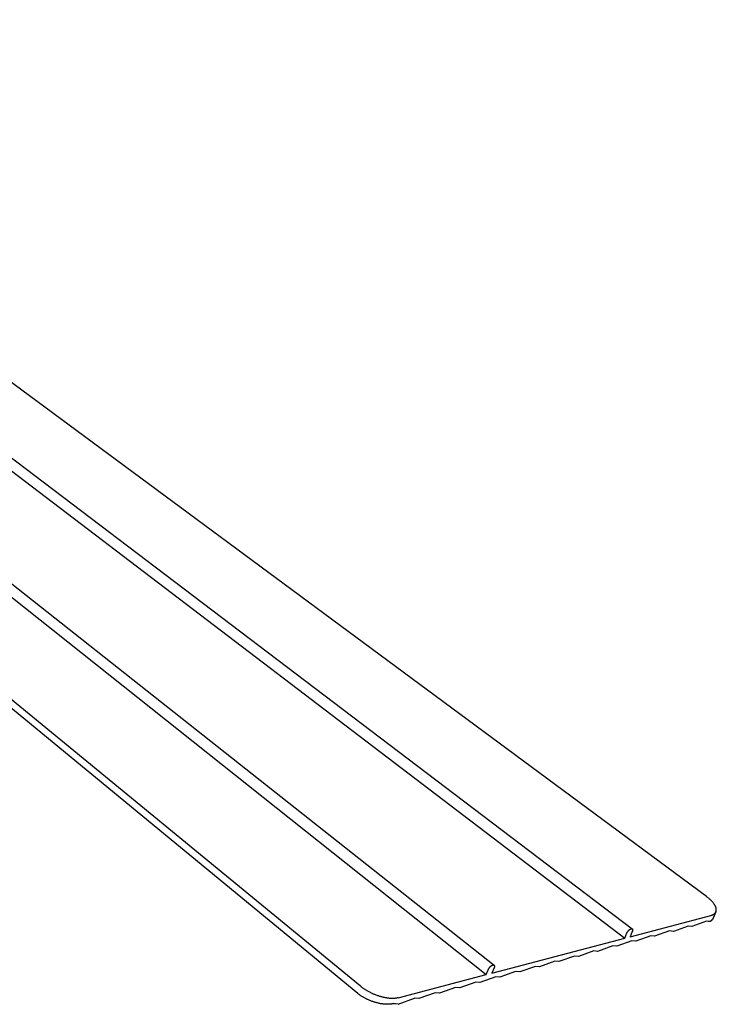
# Model space of a CAD drawing. Extents: x 18749 to 20793, y -4820 to -3491.
# Tile 19 of 19: x 20602 to 20793, y -4131 to -3861. Entities that reach past the tile are written whole.
import ezdxf

# ---------------------------------------------------------------- set-up
doc = ezdxf.new("R2010")
doc.units = 0
doc.layers.add('MAKE2D$VISIBLE$CURVAS', color=7, linetype='CONTINUOUS')

msp = doc.modelspace()

# ---------------------------------------------------------------- linework, layer by layer
at = {"layer": 'MAKE2D$VISIBLE$CURVAS'}
for p, q in [((20790.22, -4101.91), (20464.92, -3861.4)), ((20695.33, -4126.52), (20378.95, -3866.98)), ((20694.55, -4128.47), (20378.24, -3868.28)), ((20451.77, -3872.55), (20767.77, -4113.3)), ((20454.57, -3871.63), (20769.83, -4110.79)), ((20415.7, -3873.86), (20729.78, -4123.3)), ((20420.31, -3874.35), (20731.91, -4120.73)), ((20769.24, -4112.91), (20791.41, -4107.08)), ((20792.77, -4106.09), (20792.03, -4107.79)), ((20785.15, -4109.98), (20781.1, -4111.45)), ((20786.19, -4110.1), (20785.15, -4109.98)), ((20790.22, -4108.65), (20786.19, -4110.1)), ((20790.71, -4108.7), (20790.22, -4108.65)), ((20767.77, -4113.3), (20768.36, -4111.89)), ((20769.84, -4111.5), (20769.24, -4112.91)), ((20774.91, -4112.69), (20770.79, -4114.17)), ((20775.96, -4112.81), (20774.91, -4112.69)), ((20780.05, -4111.33), (20775.96, -4112.81)), ((20781.1, -4111.45), (20780.05, -4111.33)), ((20731.34, -4122.89), (20767.77, -4113.3)), ((20764.51, -4115.44), (20760.34, -4116.94)), ((20765.59, -4115.55), (20764.51, -4115.44)), ((20769.73, -4114.06), (20765.59, -4115.55)), ((20770.79, -4114.17), (20769.73, -4114.06)), ((20753.96, -4118.22), (20749.73, -4119.74)), ((20755.05, -4118.34), (20753.96, -4118.22)), ((20759.26, -4116.83), (20755.05, -4118.34)), ((20760.34, -4116.94), (20759.26, -4116.83)), ((20748.63, -4119.63), (20744.36, -4121.16)), ((20749.73, -4119.74), (20748.63, -4119.63)), ((20705.59, -4129.67), (20729.78, -4123.3)), ((20729.78, -4123.3), (20730.37, -4121.86)), ((20731.93, -4121.45), (20731.34, -4122.89)), ((20737.83, -4122.48), (20733.51, -4124.03)), ((20738.96, -4122.59), (20737.83, -4122.48)), ((20743.25, -4121.05), (20738.96, -4122.59)), ((20744.36, -4121.16), (20743.25, -4121.05)), ((20726.88, -4125.38), (20722.5, -4126.95)), ((20728.02, -4125.48), (20726.88, -4125.38)), ((20732.38, -4123.93), (20728.02, -4125.48)), ((20733.51, -4124.03), (20732.38, -4123.93)), ((20715.76, -4128.32), (20711.31, -4129.9)), ((20716.92, -4128.42), (20715.76, -4128.32)), ((20721.34, -4126.84), (20716.92, -4128.42)), ((20722.5, -4126.95), (20721.34, -4126.84)), ((20705.65, -4131.4), (20704.92, -4131.34)), ((20705.65, -4131.4), (20710.13, -4129.8)), ((20711.31, -4129.9), (20710.13, -4129.8))]:
    msp.add_line(p, q, dxfattribs=at)
for points in [[(20792.77, -4106.09), (20792.78, -4106.07), (20792.79, -4106.04), (20792.8, -4106.02), (20792.81, -4106), (20792.81, -4105.97), (20792.82, -4105.95), (20792.83, -4105.92), (20792.84, -4105.9), (20792.84, -4105.87), (20792.85, -4105.85), (20792.85, -4105.82), (20792.86, -4105.79), (20792.86, -4105.77), (20792.87, -4105.74), (20792.87, -4105.71), (20792.87, -4105.69), (20792.88, -4105.66), (20792.88, -4105.63), (20792.88, -4105.6), (20792.88, -4105.58), (20792.88, -4105.55), (20792.88, -4105.52), (20792.88, -4105.46), (20792.88, -4105.4), (20792.87, -4105.34), (20792.87, -4105.28), (20792.86, -4105.22), (20792.84, -4105.16), (20792.83, -4105.1), (20792.82, -4105.03), (20792.8, -4104.97), (20792.78, -4104.91), (20792.76, -4104.84), (20792.73, -4104.78), (20792.71, -4104.71), (20792.68, -4104.64), (20792.65, -4104.57), (20792.62, -4104.51), (20792.58, -4104.44), (20792.55, -4104.37), (20792.51, -4104.3), (20792.47, -4104.23), (20792.43, -4104.16), (20792.38, -4104.09), (20792.34, -4104.02), (20792.24, -4103.87), (20792.13, -4103.73), (20792.02, -4103.59), (20791.9, -4103.44), (20791.78, -4103.3), (20791.64, -4103.15), (20791.51, -4103.01), (20791.36, -4102.87), (20791.21, -4102.73), (20791.06, -4102.59), (20790.9, -4102.45), (20790.73, -4102.31), (20790.56, -4102.17), (20790.39, -4102.04), (20790.22, -4101.91)], [(20791.41, -4107.08), (20791.47, -4107.06), (20791.53, -4107.04), (20791.59, -4107.02), (20791.65, -4107), (20791.71, -4106.98), (20791.77, -4106.96), (20791.83, -4106.94), (20791.88, -4106.91), (20791.94, -4106.89), (20791.99, -4106.86), (20792.04, -4106.84), (20792.09, -4106.81), (20792.14, -4106.78), (20792.18, -4106.75), (20792.23, -4106.72), (20792.27, -4106.69), (20792.32, -4106.66), (20792.36, -4106.63), (20792.4, -4106.59), (20792.43, -4106.56), (20792.47, -4106.52), (20792.51, -4106.49), (20792.54, -4106.45), (20792.57, -4106.41), (20792.6, -4106.38), (20792.63, -4106.34), (20792.64, -4106.32), (20792.66, -4106.3), (20792.67, -4106.28), (20792.68, -4106.26), (20792.69, -4106.24), (20792.71, -4106.22), (20792.72, -4106.2), (20792.73, -4106.18), (20792.74, -4106.15), (20792.75, -4106.13), (20792.76, -4106.11), (20792.77, -4106.09)], [(20768.36, -4111.89), (20768.38, -4111.86), (20768.39, -4111.83), (20768.41, -4111.8), (20768.42, -4111.77), (20768.46, -4111.7), (20768.49, -4111.64), (20768.53, -4111.58), (20768.57, -4111.51), (20768.62, -4111.45), (20768.67, -4111.39), (20768.72, -4111.33), (20768.77, -4111.27), (20768.82, -4111.21), (20768.87, -4111.15), (20768.93, -4111.1), (20768.98, -4111.05), (20769.04, -4111.01), (20769.09, -4110.97), (20769.12, -4110.95), (20769.14, -4110.93), (20769.17, -4110.91), (20769.2, -4110.89), (20769.22, -4110.88), (20769.25, -4110.86), (20769.28, -4110.84), (20769.31, -4110.83), (20769.33, -4110.82), (20769.36, -4110.8), (20769.39, -4110.79), (20769.41, -4110.78), (20769.44, -4110.77), (20769.47, -4110.76), (20769.49, -4110.75), (20769.5, -4110.75), (20769.52, -4110.75), (20769.53, -4110.75), (20769.54, -4110.74), (20769.55, -4110.74), (20769.56, -4110.74), (20769.58, -4110.74), (20769.59, -4110.74), (20769.6, -4110.73), (20769.61, -4110.73), (20769.62, -4110.73), (20769.63, -4110.73), (20769.64, -4110.73), (20769.65, -4110.73), (20769.66, -4110.73), (20769.68, -4110.73), (20769.69, -4110.73), (20769.7, -4110.73), (20769.71, -4110.74), (20769.72, -4110.74), (20769.72, -4110.74), (20769.73, -4110.74), (20769.74, -4110.74), (20769.75, -4110.75), (20769.76, -4110.75), (20769.77, -4110.75), (20769.78, -4110.76), (20769.79, -4110.76), (20769.79, -4110.76), (20769.8, -4110.77), (20769.81, -4110.77), (20769.82, -4110.78), (20769.82, -4110.78), (20769.83, -4110.79)], [(20769.83, -4110.79), (20769.84, -4110.79), (20769.84, -4110.8), (20769.85, -4110.8), (20769.85, -4110.81), (20769.86, -4110.81), (20769.87, -4110.82), (20769.87, -4110.83), (20769.88, -4110.83), (20769.88, -4110.84), (20769.89, -4110.85), (20769.89, -4110.86), (20769.9, -4110.86), (20769.9, -4110.87), (20769.9, -4110.88), (20769.91, -4110.89), (20769.91, -4110.9), (20769.92, -4110.91), (20769.92, -4110.91), (20769.92, -4110.92), (20769.93, -4110.93), (20769.93, -4110.94), (20769.93, -4110.95), (20769.93, -4110.96), (20769.94, -4110.97), (20769.94, -4110.98), (20769.94, -4110.99), (20769.94, -4111.01), (20769.94, -4111.02), (20769.94, -4111.03), (20769.94, -4111.04), (20769.94, -4111.05), (20769.94, -4111.06), (20769.94, -4111.07), (20769.94, -4111.09), (20769.94, -4111.1), (20769.94, -4111.11), (20769.94, -4111.14), (20769.94, -4111.16), (20769.94, -4111.19), (20769.93, -4111.22), (20769.93, -4111.24), (20769.92, -4111.27), (20769.91, -4111.3), (20769.9, -4111.33), (20769.9, -4111.36), (20769.89, -4111.38), (20769.88, -4111.41), (20769.87, -4111.44), (20769.86, -4111.47), (20769.84, -4111.5)], [(20730.37, -4121.86), (20730.38, -4121.83), (20730.4, -4121.79), (20730.41, -4121.76), (20730.43, -4121.73), (20730.45, -4121.7), (20730.46, -4121.67), (20730.48, -4121.63), (20730.5, -4121.6), (20730.54, -4121.53), (20730.59, -4121.47), (20730.63, -4121.4), (20730.68, -4121.34), (20730.73, -4121.27), (20730.79, -4121.21), (20730.84, -4121.15), (20730.9, -4121.1), (20730.96, -4121.04), (20731.01, -4120.99), (20731.07, -4120.95), (20731.1, -4120.92), (20731.13, -4120.9), (20731.15, -4120.88), (20731.18, -4120.86), (20731.21, -4120.85), (20731.24, -4120.83), (20731.27, -4120.81), (20731.3, -4120.79), (20731.32, -4120.78), (20731.35, -4120.76), (20731.38, -4120.75), (20731.41, -4120.74), (20731.44, -4120.72), (20731.47, -4120.71), (20731.49, -4120.7), (20731.52, -4120.7), (20731.55, -4120.69), (20731.56, -4120.68), (20731.57, -4120.68), (20731.59, -4120.68), (20731.6, -4120.68), (20731.61, -4120.67), (20731.63, -4120.67), (20731.64, -4120.67), (20731.65, -4120.67), (20731.66, -4120.67), (20731.68, -4120.67), (20731.69, -4120.67), (20731.7, -4120.67), (20731.71, -4120.67), (20731.72, -4120.67), (20731.73, -4120.67), (20731.74, -4120.67), (20731.75, -4120.67), (20731.76, -4120.67), (20731.78, -4120.67), (20731.79, -4120.68), (20731.8, -4120.68), (20731.81, -4120.68), (20731.81, -4120.68), (20731.82, -4120.69), (20731.83, -4120.69), (20731.84, -4120.69), (20731.85, -4120.7), (20731.86, -4120.7), (20731.87, -4120.71), (20731.88, -4120.71), (20731.88, -4120.71), (20731.89, -4120.72), (20731.9, -4120.73), (20731.91, -4120.73)], [(20731.91, -4120.73), (20731.91, -4120.74), (20731.92, -4120.74), (20731.92, -4120.75), (20731.93, -4120.75), (20731.94, -4120.76), (20731.94, -4120.77), (20731.95, -4120.77), (20731.95, -4120.78), (20731.96, -4120.79), (20731.96, -4120.79), (20731.97, -4120.8), (20731.97, -4120.81), (20731.98, -4120.82), (20731.98, -4120.83), (20731.99, -4120.83), (20731.99, -4120.84), (20731.99, -4120.85), (20732, -4120.86), (20732, -4120.87), (20732, -4120.88), (20732.01, -4120.89), (20732.01, -4120.9), (20732.01, -4120.91), (20732.01, -4120.92), (20732.02, -4120.93), (20732.02, -4120.94), (20732.02, -4120.95), (20732.02, -4120.96), (20732.02, -4120.98), (20732.02, -4120.99), (20732.02, -4121), (20732.03, -4121.01), (20732.03, -4121.02), (20732.03, -4121.03), (20732.03, -4121.05), (20732.02, -4121.06), (20732.02, -4121.09), (20732.02, -4121.11), (20732.02, -4121.14), (20732.01, -4121.16), (20732.01, -4121.19), (20732, -4121.22), (20732, -4121.25), (20731.99, -4121.28), (20731.98, -4121.3), (20731.97, -4121.33), (20731.96, -4121.36), (20731.95, -4121.39), (20731.94, -4121.42), (20731.93, -4121.45)], [(20704.43, -4131.27), (20704.31, -4131.3), (20704.19, -4131.33), (20704.06, -4131.35), (20703.93, -4131.37), (20703.8, -4131.39), (20703.66, -4131.4), (20703.52, -4131.42), (20703.38, -4131.43), (20703.24, -4131.44), (20703.09, -4131.45), (20702.94, -4131.45), (20702.79, -4131.46), (20702.63, -4131.46), (20702.47, -4131.45), (20702.31, -4131.45), (20702.15, -4131.44), (20701.99, -4131.43), (20701.82, -4131.42), (20701.66, -4131.4), (20701.49, -4131.38), (20701.32, -4131.36), (20701.15, -4131.34), (20700.97, -4131.31), (20700.8, -4131.28), (20700.63, -4131.25), (20700.45, -4131.21), (20700.27, -4131.18), (20700.1, -4131.14), (20699.92, -4131.09), (20699.74, -4131.05), (20699.57, -4131), (20699.39, -4130.95), (20699.21, -4130.9), (20699.03, -4130.84), (20698.86, -4130.79), (20698.68, -4130.73), (20698.51, -4130.67), (20698.34, -4130.6), (20698.16, -4130.54), (20697.99, -4130.47), (20697.82, -4130.4), (20697.65, -4130.33), (20697.49, -4130.26), (20697.32, -4130.18), (20697.16, -4130.1), (20697, -4130.03), (20696.84, -4129.95), (20696.69, -4129.87), (20696.53, -4129.79), (20696.38, -4129.7), (20696.23, -4129.62), (20696.09, -4129.53), (20695.94, -4129.45), (20695.8, -4129.36), (20695.66, -4129.27), (20695.53, -4129.19), (20695.4, -4129.1), (20695.27, -4129.01), (20695.14, -4128.92), (20695.02, -4128.83), (20694.78, -4128.65), (20694.55, -4128.47)], [(20705.59, -4129.67), (20705.48, -4129.7), (20705.37, -4129.72), (20705.25, -4129.75), (20705.13, -4129.77), (20705.01, -4129.79), (20704.88, -4129.8), (20704.75, -4129.82), (20704.62, -4129.83), (20704.48, -4129.84), (20704.34, -4129.85), (20704.19, -4129.85), (20704.04, -4129.85), (20703.89, -4129.85), (20703.74, -4129.85), (20703.58, -4129.84), (20703.42, -4129.83), (20703.26, -4129.82), (20703.09, -4129.8), (20702.93, -4129.78), (20702.75, -4129.76), (20702.58, -4129.74), (20702.41, -4129.71), (20702.23, -4129.68), (20702.05, -4129.65), (20701.87, -4129.61), (20701.69, -4129.57), (20701.5, -4129.53), (20701.32, -4129.48), (20701.13, -4129.44), (20700.94, -4129.38), (20700.76, -4129.33), (20700.57, -4129.27), (20700.38, -4129.21), (20700.19, -4129.15), (20700, -4129.09), (20699.82, -4129.02), (20699.63, -4128.95), (20699.44, -4128.88), (20699.26, -4128.81), (20699.07, -4128.73), (20698.89, -4128.65), (20698.71, -4128.57), (20698.53, -4128.49), (20698.35, -4128.41), (20698.17, -4128.32), (20698, -4128.23), (20697.82, -4128.14), (20697.65, -4128.05), (20697.49, -4127.96), (20697.32, -4127.87), (20697.16, -4127.78), (20697, -4127.68), (20696.84, -4127.59), (20696.69, -4127.49), (20696.54, -4127.4), (20696.39, -4127.3), (20696.24, -4127.2), (20696.1, -4127.1), (20695.97, -4127.01), (20695.83, -4126.91), (20695.7, -4126.81), (20695.57, -4126.71), (20695.45, -4126.61), (20695.33, -4126.52)]]:
    msp.add_lwpolyline(points, dxfattribs=at)
at = {"layer": 'MAKE2D$VISIBLE$CURVAS', "extrusion": (0, 0, -1)}
for centre, radius, start, end in [((-20791.03, -4106.11), 2.61, 266.6746, 277.2193), ((-20790.16, -4106.93), 2.06, 204.6567, 240.1591), ((-20705.4, -4125.86), 5.5, 275.0092, 280.1143)]:
    msp.add_arc(centre, radius, start, end, dxfattribs=at)

doc.saveas('drawing.dxf')
